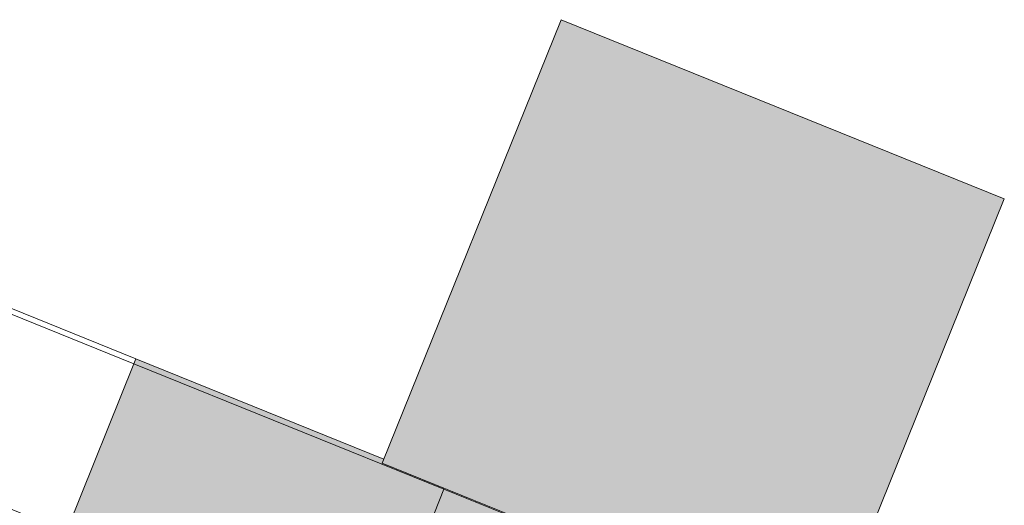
# Model space of a CAD drawing. Header units: millimetres. Extents: x -526411 to -400573, y 47353 to 130199.
# Tile 94 of 256: x -489055 to -486995, y 77686 to 78701. Entities that reach past the tile are written whole.
import ezdxf

# ---------------------------------------------------------------- set-up
doc = ezdxf.new("R2010")
doc.units = ezdxf.units.MM
doc.layers.add('I-FURN', color=30, linetype='Continuous', lineweight=18)
doc.layers.add('Q-CASE', color=31, linetype='Continuous', lineweight=18)

# ---------------------------------------------------------------- blocks, each defined once
blk = doc.blocks.new('80_KA_SL_single lounge - LWP-2-V67-3e Verdieping - Percelen telling LI')
at = {"layer": 'I-FURN'}
for points in [[(700, -220), (700, -598), (1400, -598), (1400, -220), (703.8, -220)], [(1400, -220), (1400, -598), (2100, -598), (2099.9, -220), (1403.8, -220)], [(540, -600), (540, -1600), (1540, -1600), (1540, -600), (949.1, -600)], [(1400, -598), (1400, -600), (1540, -600), (1540, -609.4), (2099.9, -609.4), (2099.8, -598), (1539.2, -598)]]:
    blk.add_hatch(color=122, dxfattribs=at).paths.add_polyline_path(points, flags=0)
for p, q in [((2100, -220), (2100, -598)), ((1400, -598), (1400, -544.5)), ((1400, -544.5), (1400, -598)), ((1540, -600), (540, -600)), ((540, -600), (540, -1600)), ((700, -598), (1400, -598)), ((1400, -598), (2100, -598)), ((1540, -1600), (1540, -600)), ((1540, -609.4), (2100, -609.4)), ((540, -1600), (1540, -1600))]:
    blk.add_line(p, q, dxfattribs=at)
blk = doc.blocks.new('80_deel bank mashli - 80_deel bank mashli-3343084-3e Verdieping - Percelen telling LI')
at = {"layer": 'Q-CASE'}
for p, q in [((0, 0), (1032.3, 0)), ((0, -100), (0, 0)), ((1032.4, -100), (0, -100)), ((0, -120.5), (0, -100)), ((1032.4, -100), (1032.4, -120.5)), ((0, -143.4), (0, -120.5)), ((0, -120.5), (1032.4, -120.5)), ((1032.4, -120.5), (1032.4, -143.4)), ((0, -195.8), (0, -143.4)), ((1032.4, -143.4), (1032.4, -195.8)), ((0, -220), (0, -195.8)), ((0, -195.8), (1032.4, -195.8)), ((1032.4, -195.8), (1032.4, -220)), ((0, -598), (0, -220)), ((0, -220), (1032.4, -220)), ((1032.4, -220), (1032.4, -598)), ((0, -609.4), (0, -598)), ((0, -598), (1032.4, -598)), ((0, -609.4), (1032.4, -609.4)), ((1032.4, -598), (1032.4, -609.4))]:
    blk.add_line(p, q, dxfattribs=at)

msp = doc.modelspace()

# ---------------------------------------------------------------- block references
at = {"layer": 'I-FURN', "rotation": 158.0240140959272}
msp.add_blockref('80_KA_SL_single lounge - LWP-2-V67-3e Verdieping - Percelen telling LI', (-487093, 76640.9), dxfattribs=at)
at = {"layer": 'Q-CASE', "rotation": 158.0107271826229}
msp.add_blockref('80_deel bank mashli - 80_deel bank mashli-3343084-3e Verdieping - Percelen telling LI', (-489040.4, 77427), dxfattribs=at)

doc.saveas('drawing.dxf')
